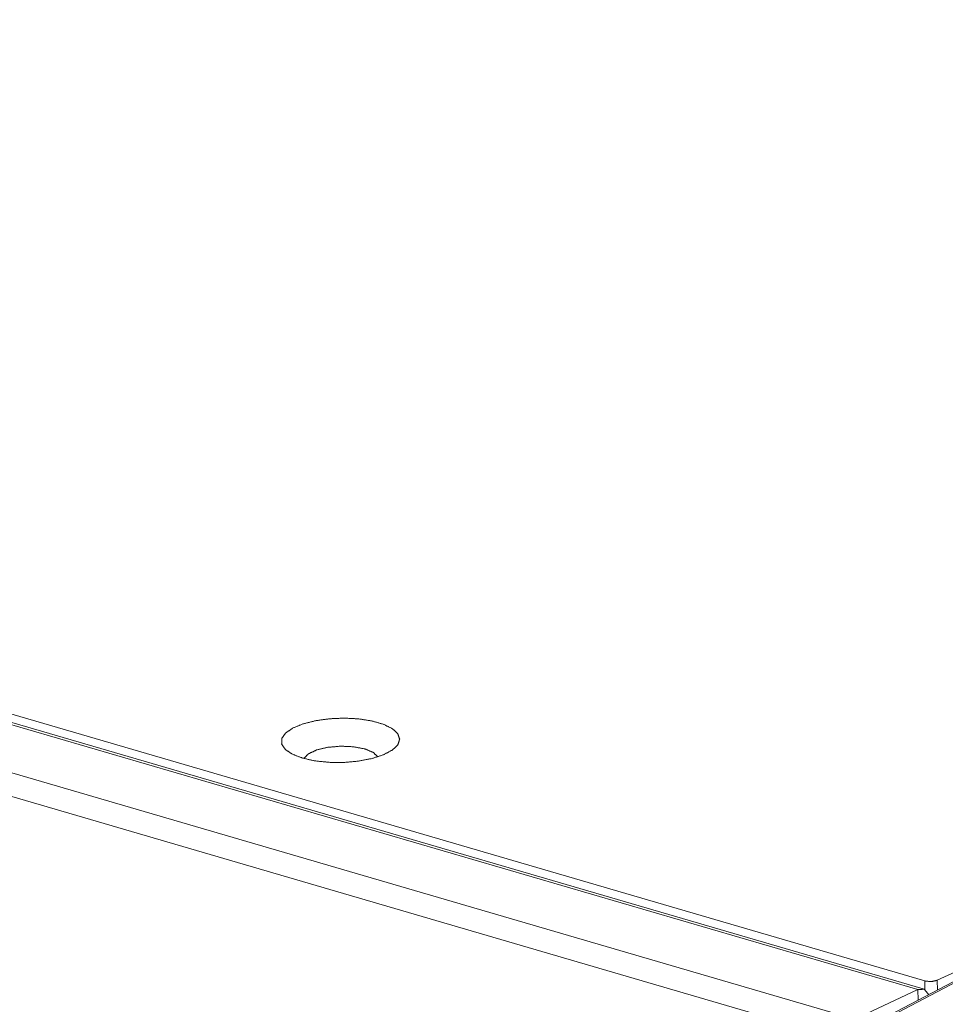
# Model space of a CAD drawing. Header units: millimetres. Extents: x 0 to 2122, y 0 to 1639.
# Tile 78 of 85: x 1498 to 1550, y 1201 to 1256. Entities that reach past the tile are written whole.
import ezdxf

# ---------------------------------------------------------------- set-up
doc = ezdxf.new("R2010")
doc.units = ezdxf.units.MM
doc.layers.add('1', color=7, linetype='Continuous', true_color=0xffffff)

msp = doc.modelspace()

# ---------------------------------------------------------------- linework, layer by layer
at = {"layer": '1', "color": 7, "linetype": 'Continuous', "lineweight": 13}
for p, q in [((1780.479, 1311.467), (1549.07, 1202.713)), ((1227.043, 1296.622), (1548.367, 1202.675)), ((1547.984, 1202.203), (1225.891, 1296.374)), ((1548.285, 1202.235), (1226.193, 1296.407)), ((1544.469, 1200.551), (1222.376, 1294.722)), ((1543.799, 1199.422), (1221.707, 1293.593)), ((1549.947, 1202.623), (1539.093, 1196.966)), ((1550.159, 1202.639), (1539.302, 1196.98)), ((1544.469, 1200.551), (1547.984, 1202.203)), ((1547.984, 1202.203), (1547.997, 1201.607)), ((1548.377, 1202.194), (1548.367, 1202.675)), ((1549.07, 1202.713), (1549.083, 1202.172))]:
    msp.add_line(p, q, dxfattribs=at)
for points, knots in [([(1513.704, 1215.1), (1514.401, 1214.947), (1515.187, 1214.866), (1516.012, 1214.861), (1516.825, 1214.934), (1517.574, 1215.08), (1518.213, 1215.289), (1518.701, 1215.549), (1519.007, 1215.843), (1519.113, 1216.152), (1519.011, 1216.458), (1518.709, 1216.74), (1518.224, 1216.982), (1517.588, 1217.168), (1516.841, 1217.287), (1516.029, 1217.33), (1515.203, 1217.295), (1514.416, 1217.185), (1513.717, 1217.006), (1513.149, 1216.77), (1512.749, 1216.491), (1512.541, 1216.187), (1512.539, 1215.877), (1512.743, 1215.58), (1513.139, 1215.316), (1513.704, 1215.1)], [0, 0, 0.047708, 0.100531, 0.155693, 0.210245, 0.26127, 0.306196, 0.34314, 0.371517, 0.393378, 0.41491, 0.442582, 0.478782, 0.523067, 0.573654, 0.628008, 0.683241, 0.736373, 0.784638, 0.825747, 0.858354, 0.882968, 0.90369, 0.927732, 0.95959, 1, 1]), ([(1517.897, 1215.173), (1517.636, 1215.42), (1517.163, 1215.616), (1516.533, 1215.735), (1515.821, 1215.766), (1515.111, 1215.703), (1514.487, 1215.555), (1514.023, 1215.339), (1513.773, 1215.081)], [0, 0, 0.080773, 0.195813, 0.339867, 0.499991, 0.660101, 0.804203, 0.919232, 1, 1]), ([(1547.984, 1202.203), (1548.341, 1202.214), (1548.585, 1201.913)], [0, 0, 0.479168, 1, 1]), ([(1548.367, 1202.675), (1548.732, 1202.64), (1549.07, 1202.713)], [0, 0, 0.514588, 1, 1])]:
    msp.add_open_spline(points, degree=1, knots=knots, dxfattribs=at)

doc.saveas('drawing.dxf')
